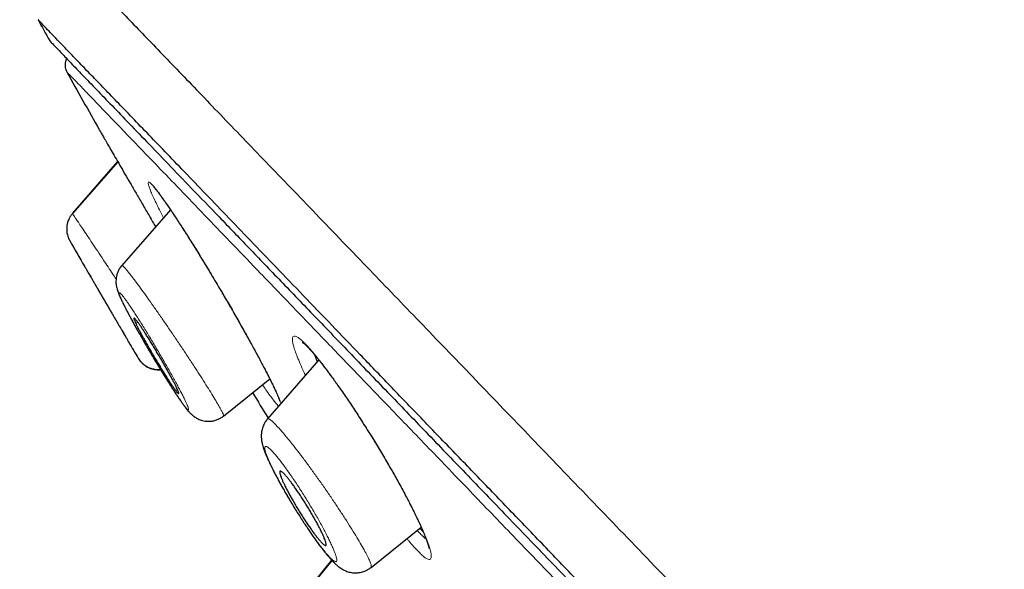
# Model space of a CAD drawing. Header units: millimetres. Extents: x 8 to 1023, y 12 to 832.
# Tile 44 of 256: x 54 to 74, y 806 to 818. Entities that reach past the tile are written whole.
import ezdxf

# ---------------------------------------------------------------- set-up
doc = ezdxf.new("R2010")
doc.units = ezdxf.units.MM

msp = doc.modelspace()

# ---------------------------------------------------------------- linework, layer by layer
at = {"color": 7, "linetype": 'Continuous', "lineweight": 30}
for p, q in [((54.041, 818.004), (54.041, 818)), ((55.72, 815.013), (54.766, 813.919)), ((56.832, 813.999), (55.806, 812.823)), ((55.809, 812.82), (55.809, 812.82)), ((59.963, 810.831), (58.877, 809.587)), ((57.953, 809.647), (58.927, 810.433)), ((57.951, 809.65), (57.951, 809.65)), ((58.881, 809.583), (58.882, 809.584)), ((61.067, 806.452), (62.123, 807.304)), ((62.095, 807.281), (62.168, 807.202)), ((60.24, 806.601), (59.62, 805.839)), ((61.065, 806.454), (61.064, 806.454))]:
    msp.add_line(p, q, dxfattribs=at)
at = {"color": 8, "linetype": 'Continuous', "lineweight": 0}
for p, q in [((55.716, 815.02), (54.761, 813.926)), ((58.282, 811.624), (58.277, 811.633)), ((60.234, 806.607), (59.616, 805.846))]:
    msp.add_line(p, q, dxfattribs=at)
at = {"color": 8, "linetype": 'Continuous', "lineweight": 0, "flags": 128}
msp.add_lwpolyline([(61.795, 807.974), (61.783, 807.989), (61.777, 808.005)], dxfattribs=at)
at = {"color": 7, "linetype": 'Continuous', "lineweight": 30}
for radius, start, end in [(220, 208.74048, 208.87286), (220, 209.06792, 209.43136), (221.7, 209.87964, 210.04055), (221.7, 210.51903, 210.622), (220, 211.10466, 211.26841)]:
    msp.add_arc((246.935, 923.794), radius, start, end, dxfattribs=at)
for points, knots in [([(135.4, 775.356), (135.227, 775.544), (134.568, 776.262), (133.412, 777.498), (131.931, 779.065), (130.439, 780.62), (128.937, 782.165), (127.395, 783.729), (125.814, 785.311), (124.192, 786.912), (122.56, 788.502), (120.917, 790.081), (119.264, 791.649), (117.633, 793.177), (116.025, 794.665), (114.439, 796.114), (112.845, 797.554), (111.242, 798.984), (109.569, 800.46), (107.823, 801.981), (106.004, 803.545), (104.175, 805.098), (102.335, 806.639), (100.486, 808.167), (98.626, 809.684), (96.756, 811.189), (94.941, 812.629), (93.183, 814.006), (91.482, 815.322), (89.773, 816.627), (88.056, 817.92), (86.341, 819.195), (84.627, 820.451), (82.916, 821.688), (81.197, 822.913), (79.469, 824.126), (77.732, 825.326), (75.986, 826.513), (74.231, 827.686), (72.592, 828.761), (71.072, 829.742), (69.672, 830.63), (68.529, 831.345), (67.85, 831.76), (67.643, 831.887)], [0, 0, 0, 0, 0.008659, 0.033027, 0.057388, 0.081743, 0.106091, 0.130434, 0.156191, 0.181943, 0.207692, 0.233438, 0.259182, 0.284924, 0.309195, 0.333467, 0.357741, 0.382017, 0.406296, 0.433398, 0.460506, 0.487618, 0.514734, 0.541853, 0.568974, 0.596095, 0.623216, 0.647516, 0.671814, 0.696111, 0.720406, 0.744701, 0.76856, 0.792419, 0.816277, 0.840135, 0.863992, 0.887847, 0.911701, 0.935553, 0.954292, 0.973031, 0.991768, 1, 1, 1, 1]), ([(53.65, 820.409), (53.657, 820.401), (53.672, 820.386), (53.793, 820.26), (53.985, 820.06), (54.255, 819.78), (54.6, 819.422), (55.02, 818.985), (55.541, 818.443), (56.179, 817.781), (56.947, 816.982), (57.813, 816.082), (58.774, 815.083), (59.827, 813.99), (60.913, 812.86), (62.018, 811.713), (63.125, 810.562), (64.292, 809.349), (65.517, 808.076), (66.797, 806.746), (68.13, 805.361), (69.513, 803.924), (70.943, 802.438), (72.417, 800.905), (73.934, 799.329), (75.489, 797.713), (77.081, 796.059), (78.707, 794.369), (80.455, 792.553), (82.328, 790.607), (84.326, 788.53), (86.351, 786.425), (88.398, 784.298), (90.462, 782.153), (92.438, 780.1), (94.32, 778.144), (96.104, 776.289), (97.887, 774.437), (99.663, 772.591), (101.431, 770.754), (103.187, 768.929), (104.927, 767.121), (106.649, 765.331), (108.349, 763.565), (110.024, 761.824), (111.67, 760.113), (113.285, 758.435), (114.865, 756.793), (116.494, 755.101), (118.16, 753.369), (119.851, 751.611), (121.48, 749.919), (123.039, 748.298), (124.532, 746.747), (125.463, 745.78), (125.928, 745.296)], [0, 0, 0, 0, 0.017859, 0.035717, 0.053574, 0.07143, 0.089287, 0.107143, 0.125, 0.145832, 0.166666, 0.1875, 0.208333, 0.229166, 0.249999, 0.267856, 0.285713, 0.303571, 0.321429, 0.339287, 0.357144, 0.375001, 0.392858, 0.410715, 0.428572, 0.446429, 0.464286, 0.482143, 0.500002, 0.520835, 0.541668, 0.562501, 0.583334, 0.604167, 0.624999, 0.642856, 0.660713, 0.678571, 0.696428, 0.714286, 0.732144, 0.750003, 0.76786, 0.785718, 0.803575, 0.821433, 0.839289, 0.857146, 0.875003, 0.895835, 0.916668, 0.9375, 0.958333, 0.979167, 1, 1, 1, 1]), ([(133.807, 735.109), (133.803, 735.113), (133.796, 735.121), (133.734, 735.185), (133.635, 735.288), (133.496, 735.433), (133.318, 735.618), (133.1, 735.844), (132.851, 736.103), (132.576, 736.389), (132.277, 736.7), (131.946, 737.043), (131.585, 737.419), (131.192, 737.828), (130.754, 738.282), (130.27, 738.787), (129.734, 739.344), (129.165, 739.936), (128.56, 740.564), (127.922, 741.227), (127.249, 741.926), (126.562, 742.641), (125.865, 743.365), (125.162, 744.095), (124.435, 744.851), (123.682, 745.634), (122.904, 746.442), (122.079, 747.299), (121.204, 748.208), (120.279, 749.169), (119.328, 750.157), (118.352, 751.171), (117.35, 752.212), (116.321, 753.281), (115.296, 754.346), (114.281, 755.401), (113.282, 756.44), (112.269, 757.494), (111.242, 758.561), (110.201, 759.642), (109.117, 760.769), (107.988, 761.942), (106.815, 763.161), (105.629, 764.394), (104.43, 765.639), (103.218, 766.898), (101.991, 768.172), (100.789, 769.422), (99.614, 770.643), (98.472, 771.83), (97.329, 773.019), (96.184, 774.209), (95.037, 775.401), (93.857, 776.628), (92.642, 777.89), (91.396, 779.185), (90.151, 780.478), (88.907, 781.77), (87.665, 783.061), (86.425, 784.349), (85.226, 785.595), (84.071, 786.795), (82.963, 787.948), (81.866, 789.089), (80.78, 790.218), (79.705, 791.335), (78.658, 792.423), (77.638, 793.483), (76.645, 794.514), (75.665, 795.532), (74.698, 796.538), (73.742, 797.53), (72.799, 798.51), (71.872, 799.473), (70.949, 800.432), (70.034, 801.383), (69.127, 802.327), (68.241, 803.248), (67.377, 804.146), (66.534, 805.023), (65.725, 805.863), (64.951, 806.667), (64.21, 807.437), (63.491, 808.184), (62.793, 808.909), (62.117, 809.611), (61.463, 810.29), (60.834, 810.944), (60.222, 811.58), (59.63, 812.195), (59.059, 812.79), (58.516, 813.354), (58.003, 813.887), (57.52, 814.39), (57.074, 814.854), (56.663, 815.28), (56.287, 815.671), (55.939, 816.032), (55.62, 816.364), (55.328, 816.666), (55.065, 816.939), (54.831, 817.182), (54.623, 817.398), (54.445, 817.584), (54.296, 817.739), (54.18, 817.86), (54.098, 817.945), (54.047, 817.999), (54.041, 818.006), (54.038, 818.009)], [0, 0, 0, 0, 0.0100808, 0.0201375, 0.0301795, 0.0402162, 0.050257, 0.0603112, 0.0703352, 0.0794915, 0.088633, 0.0977668, 0.1069, 0.1160393, 0.1251918, 0.1352533, 0.1452823, 0.1552881, 0.16528, 0.1752673, 0.1852593, 0.1953009, 0.2044962, 0.2136733, 0.2228395, 0.2320021, 0.2411683, 0.2503453, 0.2603219, 0.2702854, 0.2802455, 0.290212, 0.3001945, 0.3102026, 0.3202933, 0.3295263, 0.3387273, 0.3479042, 0.3570651, 0.3662182, 0.3753715, 0.3853227, 0.3952643, 0.405207, 0.4151615, 0.4251388, 0.4351494, 0.4452264, 0.4544431, 0.4636317, 0.4728007, 0.4819591, 0.4911155, 0.5002789, 0.5102328, 0.5201841, 0.5301444, 0.5401249, 0.550137, 0.5601917, 0.5702584, 0.5794475, 0.5886086, 0.5977499, 0.6068798, 0.6160067, 0.6251389, 0.6338669, 0.6425944, 0.6513287, 0.6600767, 0.6688455, 0.6776419, 0.6864728, 0.6952436, 0.7043953, 0.7135293, 0.7226529, 0.7317737, 0.7408991, 0.7500365, 0.7587563, 0.7674826, 0.7762216, 0.7849799, 0.7937638, 0.8025795, 0.8114334, 0.820208, 0.8293625, 0.8385016, 0.8476323, 0.8567616, 0.8658965, 0.8750443, 0.883755, 0.8924702, 0.9011961, 0.9099388, 0.9187045, 0.9274993, 0.9363295, 0.9451263, 0.9543054, 0.9634617, 0.9726023, 0.9817341, 0.9908643, 1, 1, 1, 1]), ([(54.283, 817.564), (54.287, 817.559), (54.297, 817.549), (54.378, 817.464), (54.51, 817.327), (54.696, 817.133), (54.934, 816.885), (55.22, 816.589), (55.547, 816.249), (55.912, 815.87), (56.321, 815.445), (56.774, 814.975), (57.283, 814.446), (57.85, 813.857), (58.478, 813.204), (59.153, 812.502), (59.876, 811.75), (60.645, 810.951), (61.443, 810.121), (62.266, 809.266), (63.108, 808.392), (63.984, 807.482), (64.894, 806.537), (65.859, 805.534), (66.88, 804.472), (67.959, 803.351), (69.072, 802.194), (70.219, 801.002), (71.4, 799.773), (72.591, 798.536), (73.785, 797.295), (74.977, 796.057), (76.19, 794.797), (77.422, 793.516), (78.699, 792.19), (80.018, 790.819), (81.38, 789.403), (82.758, 787.971), (84.153, 786.521), (85.566, 785.052), (86.969, 783.594), (88.355, 782.154), (89.719, 780.737), (91.086, 779.316), (92.457, 777.893), (93.371, 776.942), (93.829, 776.466)], [0, 0, 0, 0, 0.022901, 0.04625, 0.069599, 0.092979, 0.116418, 0.139867, 0.161871, 0.183802, 0.205683, 0.227538, 0.249393, 0.272822, 0.2962, 0.319554, 0.342915, 0.366312, 0.38978, 0.411838, 0.433813, 0.45573, 0.477616, 0.499493, 0.522858, 0.546174, 0.569471, 0.592782, 0.616137, 0.639617, 0.661718, 0.683749, 0.705737, 0.72771, 0.749695, 0.772955, 0.796178, 0.819397, 0.842648, 0.865964, 0.889477, 0.911642, 0.933747, 0.955821, 0.977895, 1, 1, 1, 1]), ([(54.641, 817.19), (54.639, 817.186), (54.632, 817.175), (54.625, 817.155), (54.618, 817.134), (54.612, 817.109), (54.607, 817.075), (54.607, 817.027), (54.617, 816.968), (54.635, 816.929), (54.645, 816.909)], [0, 0, 0, 0, 0.04796, 0.139401, 0.212932, 0.274787, 0.398557, 0.563854, 0.766915, 1, 1, 1, 1]), ([(55.327, 815.691), (55.328, 815.688), (55.331, 815.683), (55.354, 815.644), (55.39, 815.581), (55.441, 815.494), (55.504, 815.385), (55.579, 815.256), (55.666, 815.107), (55.763, 814.939), (55.87, 814.756), (55.984, 814.558), (56.107, 814.346), (56.237, 814.123), (56.371, 813.892), (56.465, 813.73), (56.514, 813.645), (56.518, 813.639)], [0, 0, 0, 0, 0.070454, 0.140867, 0.211755, 0.283894, 0.355572, 0.426332, 0.496926, 0.568107, 0.638752, 0.709186, 0.780126, 0.852278, 0.924025, 0.994824, 1, 1, 1, 1]), ([(56.474, 814.485), (56.474, 814.485), (56.474, 814.485), (56.477, 814.482), (56.483, 814.476), (56.496, 814.462), (56.511, 814.444), (56.53, 814.42), (56.555, 814.389), (56.588, 814.346), (56.623, 814.298), (56.661, 814.245), (56.702, 814.188), (56.751, 814.119), (56.804, 814.042), (56.86, 813.958), (56.919, 813.87), (56.984, 813.771), (57.056, 813.66), (57.131, 813.544), (57.207, 813.425), (57.283, 813.303), (57.365, 813.171), (57.452, 813.031), (57.544, 812.881), (57.64, 812.723), (57.74, 812.557), (57.843, 812.384), (57.94, 812.22), (58.03, 812.066), (58.112, 811.926), (58.194, 811.783), (58.248, 811.688), (58.276, 811.641)], [0, 0, 0, 0, 0.003603, 0.013232, 0.035195, 0.054304, 0.07252, 0.091908, 0.119585, 0.149353, 0.181212, 0.206882, 0.235812, 0.268186, 0.303994, 0.335105, 0.368392, 0.403844, 0.441446, 0.481187, 0.51594, 0.552227, 0.590084, 0.62952, 0.670538, 0.713126, 0.757263, 0.802921, 0.850059, 0.886364, 0.923463, 0.961344, 1, 1, 1, 1]), ([(54.766, 813.92), (54.752, 813.903), (54.726, 813.871), (54.697, 813.821), (54.676, 813.775), (54.662, 813.735), (54.654, 813.701), (54.647, 813.668), (54.643, 813.632), (54.641, 813.587), (54.643, 813.539), (54.651, 813.49), (54.663, 813.442), (54.682, 813.392), (54.699, 813.36), (54.708, 813.343)], [0, 0, 0, 0, 0.1039597, 0.1977116, 0.2796645, 0.3487225, 0.4042062, 0.4508825, 0.5096135, 0.5825112, 0.6691474, 0.7426579, 0.8228529, 0.9089589, 1, 1, 1, 1]), ([(55.807, 812.823), (55.788, 812.8), (55.754, 812.757), (55.72, 812.687), (55.699, 812.626), (55.687, 812.57), (55.682, 812.52), (55.681, 812.474), (55.683, 812.441), (55.686, 812.416), (55.689, 812.396), (55.693, 812.377), (55.7, 812.344), (55.712, 812.302), (55.726, 812.262), (55.739, 812.229), (55.752, 812.197), (55.766, 812.165), (55.781, 812.13), (55.798, 812.093), (55.817, 812.053), (55.838, 812.011), (55.857, 811.972), (55.874, 811.938), (55.891, 811.906), (55.909, 811.87), (55.933, 811.826), (55.962, 811.77), (55.998, 811.704), (56.039, 811.628), (56.084, 811.546), (56.134, 811.457), (56.189, 811.36), (56.248, 811.256), (56.309, 811.152), (56.37, 811.046), (56.432, 810.94), (56.496, 810.833), (56.562, 810.724), (56.629, 810.614), (56.696, 810.505), (56.763, 810.398), (56.83, 810.293), (56.891, 810.199), (56.943, 810.12), (56.985, 810.057), (57.019, 810.007), (57.045, 809.969), (57.064, 809.942), (57.078, 809.922), (57.092, 809.903), (57.108, 809.88), (57.129, 809.853), (57.153, 809.821), (57.18, 809.787), (57.206, 809.755), (57.229, 809.729), (57.25, 809.708), (57.269, 809.688), (57.291, 809.669), (57.319, 809.646), (57.35, 809.624), (57.384, 809.603), (57.42, 809.584), (57.46, 809.567), (57.509, 809.552), (57.563, 809.541), (57.619, 809.536), (57.68, 809.537), (57.748, 809.547), (57.82, 809.57), (57.89, 809.602), (57.932, 809.633), (57.953, 809.648)], [0, 0, 0, 0, 0.0164363, 0.0309049, 0.0430569, 0.0527209, 0.0633752, 0.0727965, 0.0806756, 0.0853868, 0.0894955, 0.095232, 0.1029683, 0.1203426, 0.13528, 0.148605, 0.1610978, 0.1735208, 0.1879549, 0.2007923, 0.2149391, 0.2293978, 0.2417375, 0.2518643, 0.2597935, 0.2701703, 0.2828105, 0.297905, 0.3154516, 0.3350444, 0.3547639, 0.374369, 0.3970926, 0.4196522, 0.4420415, 0.4642571, 0.4865073, 0.5093953, 0.5328616, 0.5568726, 0.5814475, 0.6066043, 0.6323619, 0.6587456, 0.6800659, 0.6988663, 0.7151454, 0.7288768, 0.7378694, 0.7452783, 0.7518278, 0.7600335, 0.7716528, 0.7856433, 0.8011785, 0.8181651, 0.8302453, 0.8413145, 0.8508509, 0.8591216, 0.8679253, 0.8778671, 0.8858942, 0.8941519, 0.9027277, 0.9116461, 0.9231299, 0.9338147, 0.9436521, 0.9573889, 0.9714499, 0.9857303, 1, 1, 1, 1]), ([(55.016, 812.809), (55.016, 812.809), (55.015, 812.81), (55.017, 812.806), (55.022, 812.798), (55.031, 812.783), (55.042, 812.763), (55.057, 812.737), (55.075, 812.706), (55.096, 812.67), (55.121, 812.629), (55.148, 812.582), (55.177, 812.532), (55.209, 812.478), (55.243, 812.419), (55.279, 812.358), (55.316, 812.294), (55.354, 812.228), (55.394, 812.16), (55.434, 812.092), (55.474, 812.023), (55.514, 811.955), (55.554, 811.887), (55.593, 811.82), (55.631, 811.755), (55.667, 811.693), (55.703, 811.632), (55.736, 811.574), (55.768, 811.52), (55.797, 811.47), (55.825, 811.423), (55.85, 811.38), (55.872, 811.342), (55.892, 811.308), (55.909, 811.279), (55.923, 811.254), (55.934, 811.235), (55.943, 811.221), (55.948, 811.212), (55.95, 811.209), (55.949, 811.211), (55.944, 811.218), (55.939, 811.226), (55.935, 811.233), (55.935, 811.234)], [0, 0, 0, 0, 0.002352, 0.02683, 0.050954, 0.075255, 0.10011, 0.125156, 0.149975, 0.174979, 0.200564, 0.226347, 0.251716, 0.277273, 0.303415, 0.329756, 0.355269, 0.380963, 0.407223, 0.433678, 0.458874, 0.484241, 0.510144, 0.536233, 0.560816, 0.58556, 0.610813, 0.636243, 0.660188, 0.684288, 0.708881, 0.733646, 0.757183, 0.780875, 0.805063, 0.829423, 0.852948, 0.876636, 0.900837, 0.925218, 0.94915, 0.973255, 0.997905, 1, 1, 1, 1]), ([(56.621, 810.869), (56.638, 810.84), (56.672, 810.782), (56.721, 810.696), (56.768, 810.611), (56.813, 810.53), (56.854, 810.455), (56.891, 810.385), (56.923, 810.323), (56.951, 810.268), (56.973, 810.221), (56.99, 810.183), (57.001, 810.153), (57.007, 810.132), (57.007, 810.121), (57.002, 810.119), (56.991, 810.127), (56.974, 810.144), (56.952, 810.171), (56.925, 810.208), (56.892, 810.253), (56.854, 810.308), (56.812, 810.371), (56.766, 810.441), (56.717, 810.518), (56.665, 810.601), (56.612, 810.688), (56.557, 810.778), (56.502, 810.87), (56.448, 810.962), (56.395, 811.053), (56.345, 811.141), (56.297, 811.227), (56.252, 811.307), (56.211, 811.383), (56.175, 811.451), (56.143, 811.514), (56.116, 811.568), (56.094, 811.614), (56.077, 811.652), (56.066, 811.681), (56.061, 811.701), (56.061, 811.712), (56.067, 811.713), (56.078, 811.705), (56.095, 811.687), (56.118, 811.659), (56.146, 811.622), (56.179, 811.576), (56.217, 811.52), (56.259, 811.457), (56.305, 811.386), (56.354, 811.309), (56.406, 811.226), (56.459, 811.139), (56.513, 811.05), (56.568, 810.96), (56.603, 810.899), (56.621, 810.869)], [0, 0, 0, 0, 0.0177119, 0.0354239, 0.0535866, 0.0718042, 0.0899658, 0.1076411, 0.1253687, 0.143042, 0.1603241, 0.1776577, 0.1949377, 0.2120767, 0.2292686, 0.2464061, 0.2637182, 0.2810866, 0.2983987, 0.3161432, 0.3339481, 0.3516943, 0.369946, 0.3882608, 0.4065152, 0.425109, 0.4437656, 0.4623618, 0.4809708, 0.4996399, 0.5182499, 0.5365533, 0.5549128, 0.5732155, 0.5910421, 0.6089215, 0.6267461, 0.6441287, 0.6615627, 0.6789431, 0.6960917, 0.7132926, 0.7304395, 0.7476635, 0.7649425, 0.782166, 0.7997581, 0.8174093, 0.8350026, 0.8531044, 0.8712686, 0.8893729, 0.9077967, 0.9262829, 0.9447094, 0.9631195, 0.9815884, 1, 1, 1, 1]), ([(58.277, 811.633), (58.304, 811.584), (58.358, 811.489), (58.434, 811.353), (58.506, 811.225), (58.571, 811.105), (58.637, 810.986), (58.7, 810.867), (58.762, 810.753), (58.816, 810.65), (58.865, 810.555), (58.91, 810.468), (58.949, 810.39), (58.982, 810.323), (59.01, 810.266), (59.033, 810.216), (59.053, 810.172), (59.07, 810.136), (59.083, 810.106), (59.095, 810.08), (59.106, 810.054), (59.116, 810.029), (59.126, 810.004), (59.134, 809.981), (59.14, 809.965), (59.143, 809.956), (59.143, 809.956), (59.143, 809.956)], [0, 0, 0, 0, 0.057595, 0.113006, 0.166217, 0.217212, 0.265975, 0.323771, 0.378049, 0.428802, 0.476031, 0.525696, 0.570773, 0.61127, 0.648126, 0.682676, 0.714879, 0.744707, 0.768865, 0.791217, 0.814695, 0.842497, 0.874592, 0.910125, 0.945032, 0.978778, 1, 1, 1, 1]), ([(59.617, 811.204), (59.617, 811.204), (59.618, 811.204), (59.624, 811.199), (59.634, 811.191), (59.646, 811.182), (59.657, 811.172), (59.668, 811.163), (59.68, 811.151), (59.695, 811.137), (59.714, 811.118), (59.737, 811.095), (59.762, 811.068), (59.789, 811.038), (59.819, 811.005), (59.851, 810.967), (59.884, 810.928), (59.914, 810.892), (59.937, 810.863), (59.955, 810.841), (59.969, 810.823), (59.983, 810.806), (60.001, 810.783), (60.025, 810.753), (60.054, 810.715), (60.088, 810.671), (60.127, 810.619), (60.174, 810.557), (60.228, 810.484), (60.291, 810.397), (60.362, 810.298), (60.441, 810.184), (60.524, 810.064), (60.61, 809.938), (60.696, 809.809), (60.788, 809.668), (60.886, 809.516), (60.989, 809.354), (61.087, 809.196), (61.179, 809.047), (61.264, 808.906), (61.35, 808.761), (61.437, 808.613), (61.524, 808.462), (61.61, 808.309), (61.696, 808.155), (61.75, 808.055), (61.777, 808.005)], [0, 0, 0, 0, 0.012072, 0.028761, 0.046014, 0.061044, 0.073633, 0.083817, 0.093255, 0.105259, 0.119841, 0.137018, 0.152331, 0.169242, 0.187709, 0.205332, 0.224914, 0.240747, 0.252821, 0.261127, 0.266997, 0.273569, 0.280972, 0.292735, 0.306129, 0.321154, 0.338263, 0.358232, 0.381069, 0.406766, 0.435313, 0.466696, 0.500898, 0.531543, 0.56413, 0.598691, 0.63528, 0.673914, 0.714593, 0.746441, 0.779422, 0.813519, 0.848712, 0.884978, 0.922293, 0.960638, 1, 1, 1, 1]), ([(56.149, 810.872), (56.16, 810.854), (56.183, 810.819), (56.224, 810.773), (56.266, 810.736), (56.308, 810.706), (56.348, 810.683), (56.384, 810.666), (56.417, 810.654), (56.453, 810.643), (56.501, 810.633), (56.559, 810.626), (56.6, 810.629), (56.619, 810.631)], [0, 0, 0, 0, 0.115299, 0.22504, 0.327273, 0.42037, 0.503066, 0.574451, 0.633922, 0.689101, 0.781879, 0.89698, 1, 1, 1, 1]), ([(56.152, 810.867), (56.16, 810.853), (56.178, 810.825), (56.21, 810.786), (56.246, 810.75), (56.288, 810.716), (56.334, 810.686), (56.384, 810.661), (56.438, 810.642), (56.493, 810.628), (56.55, 810.622), (56.593, 810.62), (56.618, 810.623), (56.623, 810.624)], [0, 0, 0, 0, 0.086314, 0.176089, 0.26906, 0.364871, 0.463084, 0.563177, 0.664565, 0.766612, 0.868659, 0.970045, 1, 1, 1, 1]), ([(59.872, 810.942), (59.884, 810.908), (59.9, 810.863), (59.924, 810.807), (59.93, 810.793)], [0, 0, 0, 0, 0.748759, 1, 1, 1, 1]), ([(58.88, 809.587), (58.864, 809.567), (58.833, 809.528), (58.8, 809.468), (58.779, 809.414), (58.766, 809.37), (58.759, 809.336), (58.755, 809.312), (58.753, 809.298), (58.752, 809.285), (58.751, 809.273), (58.75, 809.263), (58.75, 809.256), (58.749, 809.245), (58.749, 809.228), (58.749, 809.206), (58.751, 809.172), (58.756, 809.133), (58.763, 809.094), (58.77, 809.06), (58.778, 809.03), (58.786, 808.999), (58.797, 808.964), (58.811, 808.924), (58.826, 808.883), (58.841, 808.845), (58.854, 808.813), (58.866, 808.785), (58.878, 808.758), (58.889, 808.732), (58.901, 808.706), (58.916, 808.673), (58.937, 808.63), (58.963, 808.576), (58.992, 808.517), (59.028, 808.448), (59.071, 808.365), (59.118, 808.277), (59.167, 808.188), (59.216, 808.102), (59.266, 808.014), (59.323, 807.917), (59.387, 807.811), (59.456, 807.697), (59.525, 807.587), (59.593, 807.481), (59.659, 807.379), (59.722, 807.284), (59.782, 807.195), (59.839, 807.113), (59.896, 807.033), (59.951, 806.956), (60.006, 806.883), (60.058, 806.815), (60.11, 806.75), (60.153, 806.699), (60.188, 806.658), (60.216, 806.626), (60.245, 806.595), (60.271, 806.568), (60.294, 806.546), (60.314, 806.526), (60.335, 806.507), (60.359, 806.486), (60.39, 806.462), (60.425, 806.437), (60.462, 806.414), (60.499, 806.394), (60.537, 806.377), (60.579, 806.362), (60.627, 806.349), (60.675, 806.341), (60.722, 806.337), (60.767, 806.338), (60.814, 806.342), (60.862, 806.352), (60.913, 806.367), (60.963, 806.387), (61.015, 806.415), (61.048, 806.44), (61.065, 806.453)], [0, 0, 0, 0, 0.015533, 0.029222, 0.040825, 0.050263, 0.057703, 0.060776, 0.063488, 0.065809, 0.067936, 0.070184, 0.074603, 0.079514, 0.084737, 0.091345, 0.098408, 0.111378, 0.124751, 0.134173, 0.143418, 0.15376, 0.166367, 0.180451, 0.194422, 0.206254, 0.215992, 0.224254, 0.232216, 0.239909, 0.247338, 0.254511, 0.268629, 0.28291, 0.297866, 0.315447, 0.335861, 0.359127, 0.378455, 0.398242, 0.417757, 0.437009, 0.462239, 0.486854, 0.510868, 0.534298, 0.557069, 0.579017, 0.600141, 0.620444, 0.639935, 0.662267, 0.683695, 0.70441, 0.724972, 0.747232, 0.758671, 0.77114, 0.784633, 0.797051, 0.807102, 0.815486, 0.824152, 0.833837, 0.844847, 0.85734, 0.869724, 0.879885, 0.888809, 0.898313, 0.908822, 0.919252, 0.928788, 0.937415, 0.945815, 0.956368, 0.965744, 0.976247, 0.987728, 1, 1, 1, 1]), ([(59.862, 807.501), (59.877, 807.473), (59.908, 807.418), (59.951, 807.339), (59.99, 807.263), (60.025, 807.192), (60.055, 807.128), (60.08, 807.072), (60.098, 807.023), (60.111, 806.983), (60.118, 806.952), (60.119, 806.93), (60.115, 806.917), (60.104, 806.914), (60.088, 806.919), (60.066, 806.934), (60.039, 806.959), (60.007, 806.992), (59.97, 807.035), (59.928, 807.086), (59.883, 807.145), (59.833, 807.212), (59.781, 807.286), (59.726, 807.366), (59.67, 807.45), (59.613, 807.538), (59.556, 807.628), (59.501, 807.719), (59.447, 807.81), (59.395, 807.899), (59.347, 807.985), (59.303, 808.067), (59.263, 808.143), (59.229, 808.214), (59.199, 808.277), (59.175, 808.333), (59.157, 808.381), (59.145, 808.42), (59.138, 808.451), (59.137, 808.472), (59.142, 808.485), (59.153, 808.488), (59.17, 808.481), (59.192, 808.465), (59.219, 808.44), (59.252, 808.406), (59.289, 808.363), (59.331, 808.311), (59.377, 808.252), (59.427, 808.184), (59.479, 808.11), (59.534, 808.03), (59.59, 807.946), (59.647, 807.858), (59.703, 807.768), (59.758, 807.678), (59.812, 807.588), (59.845, 807.53), (59.862, 807.501)], [0, 0, 0, 0, 0.017712, 0.035424, 0.053587, 0.071804, 0.089966, 0.107641, 0.125369, 0.143042, 0.160324, 0.177658, 0.194938, 0.212077, 0.229269, 0.246406, 0.263718, 0.281087, 0.298399, 0.316143, 0.333948, 0.351694, 0.369946, 0.388261, 0.406515, 0.425109, 0.443766, 0.462362, 0.480971, 0.49964, 0.51825, 0.536553, 0.554913, 0.573216, 0.591042, 0.608921, 0.626746, 0.644129, 0.661563, 0.678943, 0.696092, 0.713293, 0.73044, 0.747663, 0.764943, 0.782166, 0.799758, 0.817409, 0.835003, 0.853104, 0.871269, 0.889373, 0.907797, 0.926283, 0.944709, 0.963119, 0.981588, 1, 1, 1, 1]), ([(61.781, 807.993), (61.802, 807.955), (61.84, 807.883), (61.892, 807.783), (61.936, 807.695), (61.974, 807.62), (62.005, 807.556), (62.031, 807.503), (62.051, 807.46), (62.067, 807.427), (62.079, 807.402), (62.087, 807.384), (62.094, 807.369), (62.102, 807.35), (62.115, 807.322), (62.133, 807.282), (62.153, 807.237), (62.174, 807.187), (62.194, 807.139), (62.212, 807.094), (62.227, 807.055), (62.239, 807.024), (62.248, 806.997), (62.255, 806.976), (62.261, 806.96), (62.265, 806.947), (62.269, 806.934), (62.274, 806.918), (62.279, 806.9), (62.284, 806.88), (62.287, 806.864), (62.289, 806.855), (62.289, 806.852), (62.289, 806.852), (62.289, 806.852)], [0, 0, 0, 0, 0.065079, 0.124293, 0.177624, 0.225058, 0.266584, 0.302194, 0.330292, 0.353149, 0.370764, 0.383138, 0.391416, 0.401845, 0.424485, 0.454754, 0.492632, 0.532862, 0.577734, 0.619323, 0.656386, 0.688936, 0.716986, 0.740935, 0.760239, 0.775423, 0.792455, 0.81303, 0.845309, 0.88361, 0.92492, 0.959797, 0.994393, 1, 1, 1, 1])]:
    msp.add_open_spline(points, degree=3, knots=knots, dxfattribs=at)
at = {"color": 8, "linetype": 'Continuous', "lineweight": 0}
for points, knots in [([(67.644, 831.888), (67.65, 831.882), (67.662, 831.871), (67.758, 831.783), (67.911, 831.641), (68.125, 831.442), (68.4, 831.187), (68.734, 830.877), (69.126, 830.511), (69.578, 830.091), (70.087, 829.616), (70.653, 829.087), (71.277, 828.504), (71.955, 827.867), (72.688, 827.179), (73.473, 826.439), (74.308, 825.65), (75.193, 824.811), (76.126, 823.925), (77.106, 822.992), (78.13, 822.014), (79.199, 820.991), (80.309, 819.924), (81.46, 818.816), (82.65, 817.668), (83.877, 816.482), (85.138, 815.26), (86.433, 814.004), (87.76, 812.716), (89.117, 811.398), (90.502, 810.052), (91.915, 808.68), (93.354, 807.284), (94.817, 805.867), (96.303, 804.431), (97.809, 802.978), (99.333, 801.511), (100.873, 800.03), (102.428, 798.538), (103.994, 797.037), (105.569, 795.528), (107.151, 794.012), (108.736, 792.492), (110.323, 790.968), (111.907, 789.442), (113.485, 787.915), (115.055, 786.392), (116.614, 784.873), (118.161, 783.362), (119.694, 781.862), (121.213, 780.376), (122.714, 778.907), (124.199, 777.461), (125.664, 776.039), (127.112, 774.648), (128.541, 773.292), (129.95, 771.971), (131.34, 770.69), (132.708, 769.45), (134.054, 768.253), (135.375, 767.101), (136.67, 765.995), (137.935, 764.935), (139.168, 763.924), (140.37, 762.958), (141.14, 762.354), (141.524, 762.053)], [0, 0, 0, 0, 0.015536, 0.031166, 0.046796, 0.062426, 0.078056, 0.093687, 0.109318, 0.12495, 0.140582, 0.156216, 0.171851, 0.187486, 0.203122, 0.218759, 0.234397, 0.250035, 0.265675, 0.281315, 0.296956, 0.312597, 0.328239, 0.34388, 0.35952, 0.375159, 0.390796, 0.406431, 0.422064, 0.437695, 0.453323, 0.468949, 0.484573, 0.500197, 0.515818, 0.531439, 0.547061, 0.562686, 0.578314, 0.593947, 0.609586, 0.625232, 0.640887, 0.656553, 0.672229, 0.687908, 0.703584, 0.719255, 0.734923, 0.750585, 0.766237, 0.781878, 0.797504, 0.813113, 0.828705, 0.844283, 0.859851, 0.875412, 0.890969, 0.906527, 0.922087, 0.937652, 0.953224, 0.968805, 0.984398, 1, 1, 1, 1]), ([(64.58, 831.537), (64.58, 831.537), (64.578, 831.539), (64.584, 831.532), (64.6, 831.518), (64.628, 831.492), (64.667, 831.456), (64.717, 831.409), (64.776, 831.354), (64.845, 831.29), (64.922, 831.218), (65.009, 831.137), (65.105, 831.048), (65.215, 830.945), (65.34, 830.828), (65.481, 830.696), (65.634, 830.553), (65.799, 830.399), (65.976, 830.234), (66.164, 830.058), (66.364, 829.87), (66.572, 829.675), (66.787, 829.473), (67.009, 829.265), (67.241, 829.047), (67.484, 828.819), (67.737, 828.581), (67.995, 828.339), (68.258, 828.092), (68.524, 827.841), (68.799, 827.582), (69.083, 827.314), (69.386, 827.027), (69.711, 826.721), (70.057, 826.393), (70.414, 826.055), (70.782, 825.706), (71.159, 825.348), (71.546, 824.98), (71.943, 824.603), (72.344, 824.222), (72.746, 823.838), (73.15, 823.452), (73.563, 823.058), (73.984, 822.655), (74.414, 822.244), (74.843, 821.833), (75.271, 821.422), (75.698, 821.012), (76.133, 820.595), (76.574, 820.17), (77.039, 819.722), (77.529, 819.25), (78.045, 818.752), (78.569, 818.245), (79.101, 817.731), (79.641, 817.209), (80.188, 816.679), (80.743, 816.141), (81.296, 815.605), (81.846, 815.071), (82.393, 814.54), (82.946, 814.003), (83.505, 813.46), (84.07, 812.91), (84.63, 812.366), (85.184, 811.827), (85.733, 811.293), (86.286, 810.755), (86.844, 810.212), (87.428, 809.643), (88.04, 809.048), (88.679, 808.427), (89.323, 807.8), (89.973, 807.168), (90.628, 806.532), (91.288, 805.891), (91.953, 805.246), (92.612, 804.608), (93.263, 803.977), (93.907, 803.353), (94.555, 802.726), (95.206, 802.097), (95.861, 801.465), (96.506, 800.842), (97.142, 800.229), (97.767, 799.626), (98.395, 799.021), (99.025, 798.414), (99.682, 797.783), (100.365, 797.125), (101.076, 796.443), (101.788, 795.759), (102.502, 795.073), (103.218, 794.386), (103.934, 793.697), (104.653, 793.008), (105.359, 792.329), (106.055, 791.66), (106.739, 791.002), (107.424, 790.344), (108.108, 789.685), (108.792, 789.026), (109.462, 788.38), (110.118, 787.746), (110.76, 787.124), (111.401, 786.503), (112.041, 785.883), (112.704, 785.239), (113.39, 784.571), (114.099, 783.881), (114.806, 783.192), (115.51, 782.505), (116.212, 781.819), (116.911, 781.135), (117.608, 780.453), (118.29, 779.786), (118.958, 779.131), (119.612, 778.491), (120.264, 777.854), (120.912, 777.22), (121.558, 776.59), (122.188, 775.975), (122.804, 775.376), (123.404, 774.793), (124.002, 774.213), (124.597, 773.638), (125.212, 773.046), (125.847, 772.437), (126.501, 771.813), (127.151, 771.195), (127.798, 770.585), (128.441, 769.982), (129.079, 769.386), (129.714, 768.797), (130.334, 768.226), (130.94, 767.673), (131.531, 767.136), (132.118, 766.607), (132.702, 766.085), (133.28, 765.572), (133.844, 765.076), (134.392, 764.597), (134.925, 764.134), (135.453, 763.679), (135.977, 763.231), (136.516, 762.774), (137.07, 762.308), (137.637, 761.834), (138.197, 761.37), (138.751, 760.916), (139.298, 760.471), (139.837, 760.037), (140.369, 759.611), (140.717, 759.335), (140.891, 759.197)], [0, 0, 0, 0, 0.000001, 0.006538, 0.013074, 0.019609, 0.026144, 0.032678, 0.039212, 0.045371, 0.051531, 0.05769, 0.063849, 0.070008, 0.076881, 0.083755, 0.090629, 0.097502, 0.104376, 0.11125, 0.118125, 0.125, 0.131533, 0.138067, 0.144602, 0.151138, 0.157674, 0.164211, 0.170374, 0.176537, 0.182698, 0.188859, 0.19502, 0.201894, 0.208769, 0.215643, 0.222517, 0.22939, 0.236264, 0.243137, 0.250011, 0.256543, 0.263075, 0.269607, 0.276139, 0.282672, 0.289205, 0.295365, 0.301526, 0.307687, 0.31385, 0.320012, 0.326891, 0.33377, 0.340647, 0.347523, 0.354399, 0.361274, 0.368148, 0.375023, 0.381555, 0.388087, 0.394619, 0.401151, 0.407682, 0.414214, 0.420373, 0.426532, 0.43269, 0.43885, 0.445009, 0.451884, 0.458759, 0.465635, 0.472511, 0.479389, 0.486268, 0.493146, 0.500024, 0.506559, 0.513093, 0.519626, 0.52616, 0.532692, 0.539225, 0.545383, 0.551542, 0.5577, 0.563859, 0.570017, 0.57689, 0.583763, 0.590637, 0.59751, 0.604384, 0.611259, 0.618133, 0.625009, 0.631543, 0.638078, 0.644614, 0.651151, 0.657687, 0.664223, 0.670384, 0.676545, 0.682705, 0.688865, 0.695024, 0.701898, 0.708772, 0.715645, 0.722518, 0.729392, 0.736265, 0.743138, 0.750012, 0.756544, 0.763076, 0.769609, 0.776142, 0.782675, 0.789209, 0.795371, 0.801533, 0.807695, 0.813859, 0.820021, 0.826899, 0.833775, 0.84065, 0.847525, 0.854399, 0.861273, 0.868146, 0.875019, 0.881551, 0.888082, 0.894613, 0.901144, 0.907674, 0.914205, 0.920363, 0.926521, 0.93268, 0.938839, 0.944998, 0.951872, 0.958747, 0.965623, 0.9725, 0.979376, 0.986252, 0.993126, 1, 1, 1, 1]), ([(93.69, 776.332), (93.211, 776.83), (92.253, 777.825), (90.819, 779.316), (89.388, 780.803), (87.959, 782.287), (86.538, 783.763), (85.155, 785.2), (83.816, 786.593), (82.518, 787.942), (81.236, 789.275), (79.968, 790.592), (78.693, 791.918), (77.413, 793.248), (76.13, 794.58), (74.869, 795.891), (73.628, 797.179), (72.41, 798.444), (71.243, 799.657), (70.129, 800.815), (69.068, 801.919), (68.038, 802.99), (67.038, 804.029), (66.051, 805.056), (65.079, 806.066), (64.125, 807.056), (63.21, 808.007), (62.333, 808.918), (61.498, 809.785), (60.723, 810.591), (60.007, 811.335), (59.347, 812.021), (58.728, 812.665), (58.15, 813.266), (57.602, 813.835), (57.089, 814.368), (56.616, 814.86), (56.191, 815.301), (55.816, 815.69), (55.492, 816.027), (55.224, 816.306), (55.01, 816.528), (54.848, 816.698), (54.73, 816.82), (54.665, 816.888), (54.637, 816.917), (54.645, 816.908), (54.645, 816.908)], [0, 0, 0, 0, 0.023436, 0.046844, 0.070261, 0.093723, 0.117265, 0.140748, 0.162752, 0.184702, 0.206627, 0.228555, 0.250515, 0.27369, 0.296878, 0.320115, 0.343432, 0.366862, 0.39032, 0.412337, 0.434299, 0.456233, 0.478163, 0.500117, 0.523396, 0.546686, 0.570018, 0.593421, 0.616925, 0.640316, 0.662227, 0.684115, 0.706002, 0.727913, 0.749873, 0.773157, 0.796447, 0.81977, 0.843158, 0.866639, 0.890091, 0.91209, 0.934042, 0.955974, 0.977909, 0.999872, 1, 1, 1, 1]), ([(56.685, 813.831), (56.656, 813.886), (56.599, 813.999), (56.526, 814.146), (56.465, 814.276), (56.418, 814.384), (56.385, 814.471), (56.365, 814.534), (56.36, 814.574), (56.369, 814.59), (56.393, 814.58), (56.432, 814.544), (56.485, 814.484), (56.551, 814.401), (56.631, 814.293), (56.722, 814.163), (56.824, 814.013), (56.935, 813.847), (57.054, 813.664), (57.18, 813.466), (57.312, 813.257), (57.448, 813.037), (57.588, 812.808), (57.73, 812.571), (57.872, 812.332), (58.012, 812.093), (58.15, 811.856), (58.238, 811.702), (58.282, 811.624)], [0, 0, 0, 0, 0.037558, 0.075982, 0.114401, 0.152588, 0.190955, 0.229913, 0.26905, 0.30746, 0.345572, 0.383819, 0.422168, 0.460341, 0.498768, 0.537872, 0.57673, 0.61509, 0.653359, 0.691946, 0.730244, 0.768426, 0.806883, 0.845997, 0.884892, 0.923272, 0.961515, 1, 1, 1, 1]), ([(54.761, 813.926), (54.762, 813.924), (54.764, 813.922), (54.78, 813.897), (54.806, 813.859), (54.845, 813.8), (54.902, 813.714), (54.98, 813.597), (55.073, 813.457), (55.179, 813.299), (55.294, 813.126), (55.439, 812.909), (55.57, 812.711), (55.662, 812.575), (55.685, 812.54)], [0, 0, 0, 0, 0.0694325, 0.1379489, 0.2058778, 0.27352, 0.3637095, 0.4544803, 0.5463816, 0.6381364, 0.7289298, 0.8192095, 0.9543002, 1, 1, 1, 1]), ([(56.148, 810.873), (56.148, 810.874), (56.146, 810.876), (56.134, 810.897), (56.112, 810.935), (56.081, 810.988), (56.042, 811.054), (55.996, 811.134), (55.942, 811.227), (55.881, 811.332), (55.813, 811.447), (55.742, 811.569), (55.666, 811.699), (55.588, 811.832), (55.509, 811.969), (55.428, 812.107), (55.347, 812.245), (55.268, 812.382), (55.19, 812.516), (55.114, 812.645), (55.043, 812.768), (54.976, 812.883), (54.915, 812.988), (54.861, 813.08), (54.814, 813.16), (54.775, 813.227), (54.744, 813.28), (54.722, 813.319), (54.707, 813.344), (54.706, 813.347), (54.705, 813.348)], [0, 0, 0, 0, 0.0075, 0.043725, 0.079919, 0.116127, 0.152383, 0.188724, 0.225204, 0.262609, 0.29991, 0.33715, 0.37434, 0.411472, 0.448535, 0.48553, 0.522546, 0.559649, 0.596821, 0.634037, 0.671282, 0.708567, 0.745948, 0.782441, 0.81879, 0.855039, 0.891225, 0.927395, 0.963619, 1, 1, 1, 1]), ([(55.809, 812.82), (55.811, 812.822), (55.814, 812.827), (55.841, 812.803), (55.883, 812.758), (55.934, 812.697), (55.988, 812.628), (56.052, 812.546), (56.131, 812.441), (56.229, 812.307), (56.346, 812.144), (56.473, 811.965), (56.605, 811.776), (56.742, 811.578), (56.88, 811.374), (57.019, 811.169), (57.155, 810.965), (57.287, 810.765), (57.412, 810.572), (57.529, 810.39), (57.636, 810.221), (57.729, 810.071), (57.808, 809.939), (57.866, 809.839), (57.907, 809.764), (57.934, 809.711), (57.95, 809.674), (57.957, 809.652), (57.953, 809.651), (57.951, 809.65)], [0, 0, 0, 0, 0.024329, 0.065949, 0.107742, 0.13913, 0.17049, 0.201784, 0.233002, 0.274553, 0.316105, 0.357662, 0.39918, 0.440604, 0.48191, 0.523208, 0.564577, 0.606018, 0.647513, 0.689049, 0.730661, 0.772428, 0.814355, 0.856361, 0.887856, 0.919286, 0.95062, 0.981865, 1, 1, 1, 1]), ([(56.74, 810.437), (56.762, 810.402), (56.806, 810.332), (56.862, 810.246), (56.908, 810.174), (56.946, 810.117), (56.989, 810.053), (57.034, 809.988), (57.08, 809.923), (57.119, 809.871), (57.152, 809.829), (57.178, 809.799), (57.198, 809.781), (57.21, 809.776), (57.215, 809.783), (57.213, 809.802), (57.204, 809.832), (57.188, 809.873), (57.166, 809.925), (57.137, 809.988), (57.101, 810.06), (57.059, 810.143), (57.012, 810.233), (56.959, 810.331), (56.903, 810.434), (56.843, 810.543), (56.78, 810.655), (56.714, 810.771), (56.646, 810.889), (56.576, 811.008), (56.504, 811.129), (56.433, 811.249), (56.361, 811.366), (56.292, 811.48), (56.224, 811.589), (56.158, 811.693), (56.095, 811.79), (56.036, 811.881), (55.981, 811.963), (55.93, 812.037), (55.885, 812.1), (55.845, 812.154), (55.812, 812.196), (55.786, 812.226), (55.766, 812.243), (55.754, 812.248), (55.749, 812.241), (55.751, 812.222), (55.76, 812.192), (55.776, 812.15), (55.799, 812.098), (55.828, 812.035), (55.863, 811.963), (55.905, 811.881), (55.953, 811.79), (56.005, 811.692), (56.061, 811.589), (56.121, 811.481), (56.184, 811.369), (56.25, 811.253), (56.318, 811.136), (56.388, 811.016), (56.459, 810.896), (56.531, 810.776), (56.602, 810.66), (56.672, 810.545), (56.717, 810.473), (56.74, 810.437)], [0, 0, 0, 0, 0.015504, 0.031233, 0.041612, 0.052002, 0.062447, 0.078406, 0.094034, 0.109487, 0.124929, 0.140463, 0.15594, 0.171533, 0.187409, 0.203199, 0.218783, 0.234316, 0.249951, 0.265375, 0.280831, 0.296479, 0.31247, 0.328053, 0.343733, 0.359464, 0.374964, 0.390561, 0.406086, 0.421682, 0.43749, 0.453352, 0.468987, 0.484536, 0.500146, 0.51571, 0.531207, 0.546796, 0.562634, 0.578227, 0.593859, 0.609619, 0.625087, 0.640582, 0.656042, 0.67164, 0.687543, 0.703361, 0.718951, 0.734467, 0.750063, 0.765552, 0.781029, 0.796648, 0.812562, 0.828295, 0.843864, 0.85941, 0.875069, 0.890575, 0.906057, 0.921661, 0.937529, 0.953118, 0.968746, 0.984478, 1, 1, 1, 1]), ([(58.282, 811.624), (58.323, 811.552), (58.404, 811.408), (58.52, 811.201), (58.629, 811.001), (58.732, 810.81), (58.827, 810.63), (58.913, 810.464), (58.987, 810.316), (59.051, 810.184), (59.103, 810.071), (59.142, 809.98), (59.157, 809.936), (59.164, 809.916)], [0, 0, 0, 0, 0.091972, 0.183427, 0.275137, 0.367872, 0.46186, 0.55417, 0.64563, 0.737088, 0.829029, 0.92046, 1, 1, 1, 1]), ([(59.681, 810.508), (59.669, 810.532), (59.628, 810.618), (59.569, 810.748), (59.507, 810.897), (59.46, 811.025), (59.426, 811.133), (59.407, 811.219), (59.403, 811.282), (59.415, 811.321), (59.442, 811.337), (59.483, 811.329), (59.538, 811.296), (59.607, 811.24), (59.69, 811.159), (59.785, 811.055), (59.891, 810.929), (60.008, 810.783), (60.135, 810.616), (60.269, 810.434), (60.407, 810.239), (60.55, 810.031), (60.696, 809.813), (60.843, 809.587), (60.99, 809.356), (61.136, 809.12), (61.28, 808.882), (61.42, 808.645), (61.553, 808.414), (61.679, 808.189), (61.756, 808.046), (61.795, 807.974)], [0, 0, 0, 0, 0.014095, 0.04969, 0.084785, 0.119727, 0.154867, 0.190011, 0.224938, 0.260029, 0.295657, 0.331455, 0.366588, 0.401444, 0.436423, 0.471499, 0.506413, 0.54156, 0.577324, 0.612865, 0.64795, 0.682951, 0.718245, 0.753274, 0.788196, 0.823369, 0.859145, 0.894719, 0.929822, 0.9648, 1, 1, 1, 1]), ([(59.112, 809.856), (59.097, 809.872), (59.067, 809.905), (59.005, 809.982), (58.932, 810.081), (58.854, 810.189), (58.797, 810.272), (58.773, 810.309)], [0, 0, 0, 0, 0.1988446, 0.4086316, 0.619615, 0.8338728, 1, 1, 1, 1]), ([(58.882, 809.584), (58.884, 809.587), (58.889, 809.597), (58.917, 809.586), (58.968, 809.548), (59.037, 809.482), (59.114, 809.4), (59.196, 809.307), (59.276, 809.212), (59.363, 809.105), (59.466, 808.975), (59.587, 808.817), (59.725, 808.633), (59.866, 808.439), (60.01, 808.238), (60.152, 808.034), (60.29, 807.831), (60.423, 807.631), (60.548, 807.438), (60.665, 807.255), (60.77, 807.083), (60.862, 806.927), (60.939, 806.788), (61, 806.671), (61.043, 806.578), (61.066, 806.513), (61.073, 806.475), (61.072, 806.457), (61.066, 806.455), (61.065, 806.454)], [0, 0, 0, 0, 0.0187804, 0.0599411, 0.1012296, 0.1427842, 0.1845106, 0.2158495, 0.2471594, 0.2784037, 0.3095732, 0.3510582, 0.3925448, 0.4340363, 0.4754885, 0.5168471, 0.5580878, 0.59932, 0.6406238, 0.6820001, 0.7234287, 0.7648999, 0.8064461, 0.8481472, 0.8900081, 0.931947, 0.963393, 0.9947733, 1, 1, 1, 1]), ([(59.618, 807.445), (59.643, 807.408), (59.692, 807.332), (59.758, 807.236), (59.814, 807.155), (59.861, 807.088), (59.915, 807.013), (59.974, 806.932), (60.037, 806.85), (60.095, 806.778), (60.148, 806.715), (60.196, 806.663), (60.237, 806.623), (60.272, 806.594), (60.301, 806.577), (60.322, 806.571), (60.336, 806.577), (60.343, 806.595), (60.342, 806.624), (60.334, 806.665), (60.319, 806.716), (60.296, 806.778), (60.267, 806.851), (60.231, 806.931), (60.189, 807.02), (60.142, 807.114), (60.09, 807.215), (60.033, 807.322), (59.972, 807.432), (59.907, 807.547), (59.838, 807.665), (59.766, 807.784), (59.694, 807.903), (59.62, 808.021), (59.546, 808.136), (59.472, 808.249), (59.399, 808.357), (59.328, 808.46), (59.258, 808.557), (59.191, 808.648), (59.128, 808.73), (59.07, 808.803), (59.016, 808.866), (58.969, 808.917), (58.928, 808.958), (58.893, 808.986), (58.865, 809.003), (58.843, 809.009), (58.829, 809.002), (58.822, 808.985), (58.823, 808.955), (58.831, 808.915), (58.846, 808.863), (58.869, 808.801), (58.899, 808.728), (58.934, 808.648), (58.976, 808.56), (59.023, 808.465), (59.075, 808.364), (59.132, 808.258), (59.193, 808.148), (59.258, 808.033), (59.327, 807.916), (59.398, 807.797), (59.47, 807.678), (59.544, 807.56), (59.594, 807.483), (59.618, 807.445)], [0, 0, 0, 0, 0.015504, 0.031233, 0.041612, 0.052002, 0.062447, 0.078406, 0.094034, 0.109487, 0.124929, 0.140463, 0.15594, 0.171533, 0.187409, 0.203199, 0.218783, 0.234316, 0.249951, 0.265375, 0.280831, 0.296479, 0.31247, 0.328053, 0.343733, 0.359464, 0.374964, 0.390561, 0.406086, 0.421682, 0.43749, 0.453352, 0.468987, 0.484536, 0.500146, 0.51571, 0.531207, 0.546796, 0.562634, 0.578227, 0.593859, 0.609619, 0.625087, 0.640582, 0.656042, 0.67164, 0.687543, 0.703361, 0.718951, 0.734467, 0.750063, 0.765552, 0.781029, 0.796648, 0.812562, 0.828295, 0.843864, 0.85941, 0.875069, 0.890575, 0.906057, 0.921661, 0.937529, 0.953118, 0.968746, 0.984478, 1, 1, 1, 1]), ([(61.795, 807.974), (61.83, 807.908), (61.899, 807.777), (61.992, 807.592), (62.076, 807.419), (62.15, 807.258), (62.213, 807.111), (62.265, 806.981), (62.303, 806.871), (62.328, 806.779), (62.339, 806.707), (62.338, 806.656), (62.322, 806.627), (62.293, 806.618), (62.252, 806.63), (62.198, 806.664), (62.132, 806.72), (62.054, 806.796), (61.965, 806.894), (61.887, 806.983), (61.837, 807.046), (61.824, 807.063)], [0, 0, 0, 0, 0.054407, 0.108509, 0.162764, 0.217627, 0.273223, 0.32783, 0.381938, 0.436048, 0.490434, 0.544521, 0.598824, 0.653855, 0.709374, 0.763805, 0.817682, 0.871555, 0.925809, 0.979829, 1, 1, 1, 1]), ([(62.041, 807.238), (62.041, 807.238), (62.07, 807.203), (62.121, 807.149), (62.184, 807.086), (62.216, 807.061), (62.228, 807.051)], [0, 0, 0, 0, 0.001442, 0.376193, 0.750721, 1, 1, 1, 1])]:
    msp.add_open_spline(points, degree=3, knots=knots, dxfattribs=at)

doc.saveas('drawing.dxf')
